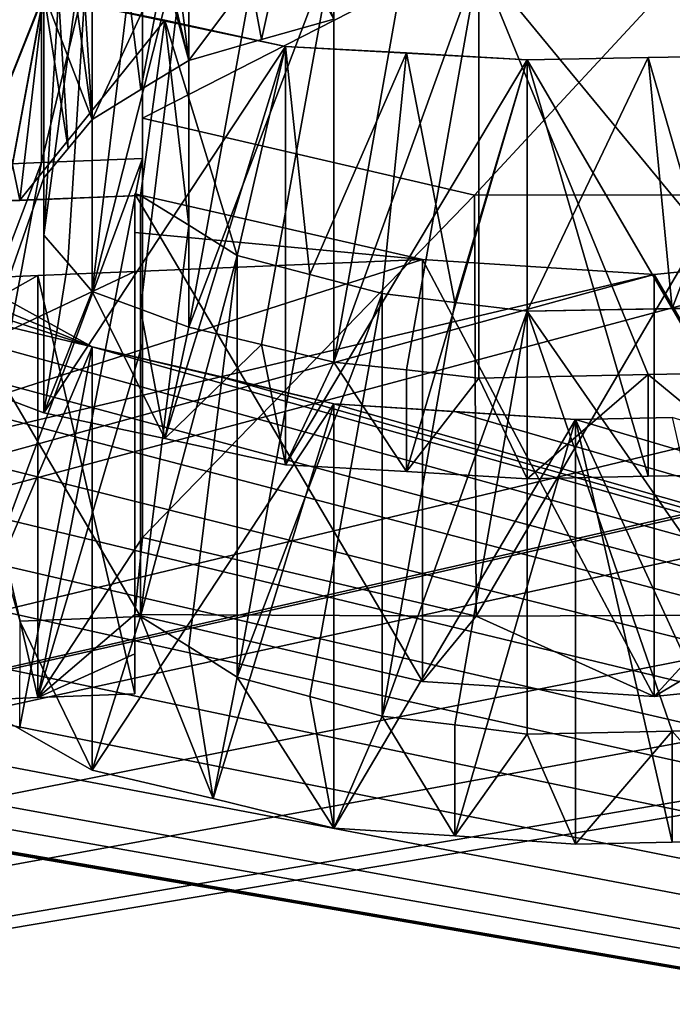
# Model space of a CAD drawing. Header units: millimetres. Extents: x -94 to 254, y 0 to 980.
# Tile 86 of 256: x -1.469 to -0.625, y 857.975 to 859.248. Entities that reach past the tile are written whole.
import ezdxf

# ---------------------------------------------------------------- set-up
doc = ezdxf.new("R2010")
doc.units = ezdxf.units.MM
doc.header["$LTSCALE"] = 65.185185
for name, color, linetype in [('5371', 7, 'CONTINUOUS'), ('5372', 7, 'CONTINUOUS'), ('5415', 7, 'CONTINUOUS'), ('5417', 7, 'CONTINUOUS'), ('5821', 7, 'CONTINUOUS'), ('5836', 7, 'CONTINUOUS'), ('5942', 7, 'CONTINUOUS'), ('5943', 7, 'CONTINUOUS'), ('5944', 7, 'CONTINUOUS'), ('5953', 7, 'CONTINUOUS'), ('5954', 7, 'CONTINUOUS'), ('5955', 7, 'CONTINUOUS'), ('5956', 7, 'CONTINUOUS'), ('6048', 7, 'CONTINUOUS'), ('6049', 7, 'CONTINUOUS'), ('6050', 7, 'CONTINUOUS'), ('6051', 7, 'CONTINUOUS'), ('6060', 7, 'CONTINUOUS'), ('6061', 7, 'CONTINUOUS'), ('6062', 7, 'CONTINUOUS'), ('6063', 7, 'CONTINUOUS'), ('6064', 7, 'CONTINUOUS'), ('6066', 7, 'CONTINUOUS'), ('6067', 7, 'CONTINUOUS'), ('6068', 7, 'CONTINUOUS'), ('6069', 7, 'CONTINUOUS'), ('6084', 7, 'CONTINUOUS'), ('6088', 7, 'CONTINUOUS'), ('6089', 7, 'CONTINUOUS'), ('6090', 7, 'CONTINUOUS'), ('6091', 7, 'CONTINUOUS'), ('6092', 7, 'CONTINUOUS'), ('6104', 7, 'CONTINUOUS'), ('6105', 7, 'CONTINUOUS'), ('6106', 7, 'CONTINUOUS'), ('6107', 7, 'CONTINUOUS'), ('6163', 7, 'CONTINUOUS'), ('6168', 7, 'CONTINUOUS')]:
    doc.layers.add(name, color=color, linetype=linetype)

msp = doc.modelspace()

# ---------------------------------------------------------------- linework, layer by layer
at = {"layer": '5371', "color": 7, "linetype": 'CONTINUOUS', "true_color": 0xe0f2ff}
for points in [[(-3.8112, 865.4265, -7.9301), (-3.6909, 865.5131, -7.9324), (6.62, 849.9738, -7.5255), (-3.8112, 865.4265, -7.9301)], [(6.62, 849.9738, -7.5255), (-3.6909, 865.5131, -7.9324), (6.62, 865.5131, -7.9324), (6.62, 849.9738, -7.5255)], [(-3.4065, 849.9738, -7.5255), (-3.8112, 865.4265, -7.9301), (6.62, 849.9738, -7.5255), (-3.4065, 849.9738, -7.5255)]]:
    msp.add_3dface(points, dxfattribs=at)
at = {"layer": '5372', "color": 7, "linetype": 'CONTINUOUS', "true_color": 0xe0f2ff}
for points in [[(-3.4065, 849.9738, 7.5255), (6.62, 865.5131, 7.9324), (-3.8112, 865.4265, 7.9301), (-3.4065, 849.9738, 7.5255)], [(6.62, 849.9738, 7.5255), (6.62, 865.5131, 7.9324), (-3.4065, 849.9738, 7.5255), (6.62, 849.9738, 7.5255)]]:
    msp.add_3dface(points, dxfattribs=at)
at = {"layer": '5415', "color": 7, "linetype": 'CONTINUOUS', "true_color": 0xe0f2ff}
for points in [[(-3.53, 865.5, 5), (-3.2795, 865.5, 5), (6.77, 849.5, 5), (-3.53, 865.5, 5)], [(-3.53, 849.5, 5), (-3.53, 865.5, 5), (6.77, 849.5, 5), (-3.53, 849.5, 5)], [(-3.2795, 865.5, 5), (6.5195, 865.5, 5), (6.77, 849.5, 5), (-3.2795, 865.5, 5)]]:
    msp.add_3dface(points, dxfattribs=at)
at = {"layer": '5417', "color": 7, "linetype": 'CONTINUOUS', "true_color": 0xe0f2ff}
for points in [[(-3.2795, 865.5, -5), (-3.53, 849.5, -5), (6.5195, 865.5, -5), (-3.2795, 865.5, -5)], [(6.5195, 865.5, -5), (-3.53, 849.5, -5), (6.77, 865.5, -5), (6.5195, 865.5, -5)], [(6.77, 865.5, -5), (-3.53, 849.5, -5), (6.77, 849.5, -5), (6.77, 865.5, -5)]]:
    msp.add_3dface(points, dxfattribs=at)
at = {"layer": '5821', "color": 7, "linetype": 'CONTINUOUS', "true_color": 0xe6e6e6}
for points in [[(-3.8184, 857.4489, -21.18), (-1.572, 862.6501, -9.3472), (3.6721, 857.4489, -21.2059), (-3.8184, 857.4489, -21.18)], [(-1.572, 862.6501, -9.3472), (2.0865, 862.6256, -9.3472), (3.6721, 857.4489, -21.2059), (-1.572, 862.6501, -9.3472)], [(-3.8184, 857.4489, 21.18), (3.6721, 857.4489, 21.2059), (-1.6329, 862.6476, 9.3472), (-3.8184, 857.4489, 21.18)], [(-1.6329, 862.6476, 9.3472), (3.6721, 857.4489, 21.2059), (2.0857, 862.6257, 9.3472), (-1.6329, 862.6476, 9.3472)]]:
    msp.add_3dface(points, dxfattribs=at)
at = {"layer": '5836', "color": 7, "linetype": 'CONTINUOUS', "true_color": 0xe6e6e6}
for points in [[(-1.3102, 859.1204, 14.5597), (-1.3102, 859.3671, 13.9527), (-0.3197, 859.626, 13.3415), (-1.3102, 859.1204, 14.5597)], [(-0.8808, 859.0208, 14.8284), (-1.3102, 859.1204, 14.5597), (-0.3197, 859.626, 13.3415), (-0.8808, 859.0208, 14.8284)], [(-0.5587, 859.0212, 14.8432), (-0.8808, 859.0208, 14.8284), (-0.3197, 859.626, 13.3415), (-0.5587, 859.0212, 14.8432)], [(-1.4688, 859.014, -14.7979), (-1.5315, 859.314, -14.0636), (-1.625, 859.0071, -14.7979), (-1.4688, 859.014, -14.7979)], [(-1.4375, 859.2794, -14.1596), (-1.5315, 859.314, -14.0636), (-1.4688, 859.014, -14.7979), (-1.4375, 859.2794, -14.1596)], [(-1.2813, 859.2468, -14.2553), (-1.4375, 859.2794, -14.1596), (-1.4688, 859.014, -14.7979), (-1.2813, 859.2468, -14.2553)], [(-1.3125, 859.0202, -14.7979), (-1.2813, 859.2468, -14.2553), (-1.4688, 859.014, -14.7979), (-1.3125, 859.0202, -14.7979)], [(-1.2503, 858.9819, -14.8932), (-1.2813, 859.2468, -14.2553), (-1.3125, 859.0202, -14.7979), (-1.2503, 858.9819, -14.8932)], [(-1.125, 859.213, -14.3511), (-1.2813, 859.2468, -14.2553), (-1.1875, 858.9428, -14.9894), (-1.125, 859.213, -14.3511)], [(-1.1875, 858.9428, -14.9894), (-1.2813, 859.2468, -14.2553), (-1.2503, 858.9819, -14.8932), (-1.1875, 858.9428, -14.9894)], [(-1.0938, 858.9183, -15.0531), (-1.125, 859.213, -14.3511), (-1.1875, 858.9428, -14.9894), (-1.0938, 858.9183, -15.0531)], [(-0.9687, 859.2046, -14.383), (-1.125, 859.213, -14.3511), (-1.0938, 858.9183, -15.0531), (-0.9687, 859.2046, -14.383)], [(-1, 858.8934, -15.117), (-0.9687, 859.2046, -14.383), (-1.0938, 858.9183, -15.0531), (-1, 858.8934, -15.117)], [(-0.9062, 858.8821, -15.1489), (-0.9687, 859.2046, -14.383), (-1, 858.8934, -15.117), (-0.9062, 858.8821, -15.1489)], [(-0.8125, 859.1955, -14.4149), (-0.9687, 859.2046, -14.383), (-0.9062, 858.8821, -15.1489), (-0.8125, 859.1955, -14.4149)], [(-0.6563, 859.1988, -14.4149), (-0.8125, 859.1955, -14.4149), (-0.8125, 858.8705, -15.1809), (-0.6563, 859.1988, -14.4149)], [(-0.625, 858.8743, -15.1809), (-0.6563, 859.1988, -14.4149), (-0.8125, 858.8705, -15.1809), (-0.625, 858.8743, -15.1809)], [(-0.5, 859.2013, -14.4149), (-0.6563, 859.1988, -14.4149), (-0.625, 858.8743, -15.1809), (-0.5, 859.2013, -14.4149)], [(-0.4375, 858.8772, -15.1809), (-0.5, 859.2013, -14.4149), (-0.625, 858.8743, -15.1809), (-0.4375, 858.8772, -15.1809)], [(-0.8125, 858.8705, -15.1809), (-0.8125, 859.1955, -14.4149), (-0.9062, 858.8821, -15.1489), (-0.8125, 858.8705, -15.1809)], [(-1.375, 858.8247, -15.2447), (-2.25, 859.185, -14.2872), (-2.2813, 859.1173, -14.447), (-1.375, 858.8247, -15.2447)], [(-1.375, 858.8247, -15.2447), (-1.5625, 858.928, -14.9894), (-2.25, 859.185, -14.2872), (-1.375, 858.8247, -15.2447)], [(-2.3125, 859.049, -14.6064), (-1.375, 858.8247, -15.2447), (-2.2813, 859.1173, -14.447), (-2.3125, 859.049, -14.6064)], [(-2.3438, 859.0066, -14.7022), (4.7726, 857.0928, -18.1269), (-2.3125, 859.049, -14.6064), (-2.3438, 859.0066, -14.7022)], [(4.7726, 857.0928, -18.1269), (-1.375, 858.8247, -15.2447), (-2.3125, 859.049, -14.6064), (4.7726, 857.0928, -18.1269)], [(-7.2862, 857.0928, 17.2706), (1.0743, 858.9904, 14.887), (1.6294, 859.0406, 14.7182), (-7.2862, 857.0928, 17.2706)], [(1.9161, 858.9211, 14.9642), (-7.2862, 857.0928, 17.2706), (1.6294, 859.0406, 14.7182), (1.9161, 858.9211, 14.9642)], [(-1.3198, 859.0226, 14.7917), (-0.9481, 858.9375, 15.0188), (-1.3198, 858.9724, 14.9093), (-1.3198, 859.0226, 14.7917)], [(-2.375, 858.964, -14.7979), (4.7726, 857.0928, -18.1269), (-2.3438, 859.0066, -14.7022), (-2.375, 858.964, -14.7979)], [(1.0743, 858.9904, 14.887), (-7.2862, 857.0928, 17.2706), (0.8086, 858.9262, 15.053), (1.0743, 858.9904, 14.887)], [(-1.3198, 858.9724, 14.9093), (-0.9481, 858.9375, 15.0188), (-1.3198, 858.9219, 15.0268), (-1.3198, 858.9724, 14.9093)], [(-2.4371, 858.9055, -14.9247), (4.7726, 857.0928, -18.1269), (-2.375, 858.964, -14.7979), (-2.4371, 858.9055, -14.9247)], [(0.3739, 858.9313, 15.0582), (-7.2862, 857.0928, 17.2706), (-0.3509, 858.9484, 15.0193), (0.3739, 858.9313, 15.0582)], [(-0.3509, 858.9484, 15.0193), (-7.2862, 857.0928, 17.2706), (-0.6485, 858.9183, 15.0789), (-0.3509, 858.9484, 15.0193)], [(0.8086, 858.9262, 15.053), (-7.2862, 857.0928, 17.2706), (0.3739, 858.9313, 15.0582), (0.8086, 858.9262, 15.053)], [(-0.6485, 858.9183, 15.0789), (-2.0092, 858.5969, 15.6843), (-0.9481, 858.9375, 15.0188), (-0.6485, 858.9183, 15.0789)], [(-0.9481, 858.9375, 15.0188), (-2.0092, 858.5969, 15.6843), (-1.3198, 858.9219, 15.0268), (-0.9481, 858.9375, 15.0188)], [(2.3238, 858.85, 15.0711), (-7.2862, 857.0928, 17.2706), (1.9161, 858.9211, 14.9642), (2.3238, 858.85, 15.0711)], [(-7.2862, 857.0928, 17.2706), (-2.0092, 858.5969, 15.6843), (-0.6485, 858.9183, 15.0789), (-7.2862, 857.0928, 17.2706)], [(-1.3198, 858.9219, 15.0268), (-2.0092, 858.5969, 15.6843), (-1.4454, 858.9169, 15.0268), (-1.3198, 858.9219, 15.0268)], [(-2.5, 858.8455, -15.0532), (4.7726, 857.0928, -18.1269), (-2.4371, 858.9055, -14.9247), (-2.5, 858.8455, -15.0532)], [(-2.0092, 858.5969, 15.6843), (-1.5709, 858.9114, 15.0268), (-1.4454, 858.9169, 15.0268), (-2.0092, 858.5969, 15.6843)], [(2.7755, 858.8186, 15.067), (-7.2862, 857.0928, 17.2706), (2.3238, 858.85, 15.0711), (2.7755, 858.8186, 15.067)], [(-2.5932, 858.7972, -15.1484), (4.7726, 857.0928, -18.1269), (-2.5, 858.8455, -15.0532), (-2.5932, 858.7972, -15.1484)], [(3.0655, 858.8399, 14.9612), (-7.2862, 857.0928, 17.2706), (2.7755, 858.8186, 15.067), (3.0655, 858.8399, 14.9612)], [(-7.2862, 857.0928, 17.2706), (3.0655, 858.8399, 14.9612), (3.803, 858.4444, 15.686), (-7.2862, 857.0928, 17.2706)], [(-1.375, 858.8247, -15.2447), (4.7726, 857.0928, -18.1269), (-1.2188, 858.7883, -15.3404), (-1.375, 858.8247, -15.2447)], [(-2.6875, 858.7477, -15.2447), (4.7726, 857.0928, -18.1269), (-2.5932, 858.7972, -15.1484), (-2.6875, 858.7477, -15.2447)], [(-1.2188, 858.7883, -15.3404), (4.7726, 857.0928, -18.1269), (-1.0625, 858.7509, -15.4362), (-1.2188, 858.7883, -15.3404)], [(-2.8432, 858.6931, -15.3401), (4.7726, 857.0928, -18.1269), (-2.6875, 858.7477, -15.2447), (-2.8432, 858.6931, -15.3401)], [(-1.0625, 858.7509, -15.4362), (4.7726, 857.0928, -18.1269), (-0.9062, 858.7411, -15.4681), (-1.0625, 858.7509, -15.4362)], [(-0.9062, 858.7411, -15.4681), (4.7726, 857.0928, -18.1269), (-0.75, 858.7305, -15.5), (-0.9062, 858.7411, -15.4681)], [(-0.75, 858.7305, -15.5), (4.7726, 857.0928, -18.1269), (-0.625, 858.733, -15.5), (-0.75, 858.7305, -15.5)], [(-3, 858.6369, -15.4362), (4.7726, 857.0928, -18.1269), (-2.8432, 858.6931, -15.3401), (-3, 858.6369, -15.4362)], [(-3.1875, 858.6058, -15.4681), (4.7726, 857.0928, -18.1269), (-3, 858.6369, -15.4362), (-3.1875, 858.6058, -15.4681)], [(-7.2862, 857.0928, -17.2706), (4.7726, 857.0928, -18.1269), (-4.0625, 858.6133, -15.2447), (-7.2862, 857.0928, -17.2706)], [(-4.0625, 858.6133, -15.2447), (4.7726, 857.0928, -18.1269), (-3.9062, 858.5889, -15.3405), (-4.0625, 858.6133, -15.2447)], [(-3.375, 858.5736, -15.5), (4.7726, 857.0928, -18.1269), (-3.1875, 858.6058, -15.4681), (-3.375, 858.5736, -15.5)], [(-3.9062, 858.5889, -15.3405), (4.7726, 857.0928, -18.1269), (-3.75, 858.5634, -15.4362), (-3.9062, 858.5889, -15.3405)], [(-3.75, 858.5634, -15.4362), (4.7726, 857.0928, -18.1269), (-3.5625, 858.569, -15.4681), (-3.75, 858.5634, -15.4362)], [(-3.5625, 858.569, -15.4681), (4.7726, 857.0928, -18.1269), (-3.375, 858.5736, -15.5), (-3.5625, 858.569, -15.4681)], [(3.9323, 858.4298, 15.686), (-7.2862, 857.0928, 17.2706), (3.803, 858.4444, 15.686), (3.9323, 858.4298, 15.686)], [(4.0616, 858.4147, 15.686), (-7.2862, 857.0928, 17.2706), (3.9323, 858.4298, 15.686), (4.0616, 858.4147, 15.686)], [(4.7726, 857.0928, 18.1269), (-7.2862, 857.0928, 17.2706), (4.0616, 858.4147, 15.686), (4.7726, 857.0928, 18.1269)]]:
    msp.add_3dface(points, dxfattribs=at)
at = {"layer": '5942', "color": 7, "linetype": 'CONTINUOUS', "true_color": 0xe6e6e6}
for points in [[(-1.5709, 859.5926, 13.3415), (-1.4406, 859.5982, 13.3415), (-1.5709, 859.0574, 13.3415), (-1.5709, 859.5926, 13.3415)], [(-1.5709, 859.0574, 13.3415), (-1.4406, 859.5982, 13.3415), (-1.4406, 859.063, 13.3415), (-1.5709, 859.0574, 13.3415)], [(-1.4406, 859.5982, 13.3415), (-1.3102, 859.6032, 13.3415), (-1.4406, 859.063, 13.3415), (-1.4406, 859.5982, 13.3415)], [(-1.3102, 859.6032, 13.3415), (-1.3102, 859.0681, 13.3415), (-1.4406, 859.063, 13.3415), (-1.3102, 859.6032, 13.3415)]]:
    msp.add_3dface(points, dxfattribs=at)
at = {"layer": '5943', "color": 7, "linetype": 'CONTINUOUS', "true_color": 0xe6e6e6}
for points in [[(-1.3102, 859.6032, 13.3415), (-1.3102, 859.3671, 13.9527), (-1.3102, 859.0681, 13.3415), (-1.3102, 859.6032, 13.3415)], [(-1.3102, 859.3671, 13.9527), (-1.3102, 859.1204, 14.5597), (-1.3102, 858.8284, 13.9528), (-1.3102, 859.3671, 13.9527)], [(-1.3102, 859.0681, 13.3415), (-1.3102, 859.3671, 13.9527), (-1.3102, 858.8284, 13.9528), (-1.3102, 859.0681, 13.3415)], [(-1.3102, 858.8284, 13.9528), (-1.3102, 859.1204, 14.5597), (-1.3102, 858.5779, 14.5597), (-1.3102, 858.8284, 13.9528)]]:
    msp.add_3dface(points, dxfattribs=at)
at = {"layer": '5944', "color": 7, "linetype": 'CONTINUOUS', "true_color": 0xe6e6e6}
for points in [[(-1.3102, 859.1204, 14.5597), (-0.8808, 859.0208, 14.8284), (-1.3102, 858.5779, 14.5597), (-1.3102, 859.1204, 14.5597)], [(-1.3102, 858.5779, 14.5597), (-0.8808, 859.0208, 14.8284), (-0.8784, 858.4764, 14.829), (-1.3102, 858.5779, 14.5597)], [(-0.8808, 859.0208, 14.8284), (-0.5587, 859.0212, 14.8432), (-0.8784, 858.4764, 14.829), (-0.8808, 859.0208, 14.8284)], [(-0.8784, 858.4764, 14.829), (-0.5587, 859.0212, 14.8432), (-0.5524, 858.4778, 14.8416), (-0.8784, 858.4764, 14.829)]]:
    msp.add_3dface(points, dxfattribs=at)
at = {"layer": '5953', "color": 7, "linetype": 'CONTINUOUS', "true_color": 0xe6e6e6}
for points in [[(-0.3509, 858.9484, 15.0193), (-0.6485, 858.9183, 15.0789), (-0.3484, 858.4037, 15.018), (-0.3509, 858.9484, 15.0193)], [(-0.6485, 858.9183, 15.0789), (-0.6485, 858.3725, 15.0789), (-0.3484, 858.4037, 15.018), (-0.6485, 858.9183, 15.0789)]]:
    msp.add_3dface(points, dxfattribs=at)
at = {"layer": '5954', "color": 7, "linetype": 'CONTINUOUS', "true_color": 0xe6e6e6}
for points in [[(-0.9481, 858.9375, 15.0188), (-1.3198, 859.0226, 14.7917), (-0.9479, 858.3919, 15.0189), (-0.9481, 858.9375, 15.0188)], [(-1.3198, 859.0226, 14.7917), (-1.3198, 858.4784, 14.7917), (-0.9479, 858.3919, 15.0189), (-1.3198, 859.0226, 14.7917)], [(-0.6485, 858.9183, 15.0789), (-0.9481, 858.9375, 15.0188), (-0.6485, 858.3725, 15.0789), (-0.6485, 858.9183, 15.0789)], [(-0.6485, 858.3725, 15.0789), (-0.9481, 858.9375, 15.0188), (-0.9479, 858.3919, 15.0189), (-0.6485, 858.3725, 15.0789)]]:
    msp.add_3dface(points, dxfattribs=at)
at = {"layer": '5955', "color": 7, "linetype": 'CONTINUOUS', "true_color": 0xe6e6e6}
for points in [[(-1.3198, 859.0226, 14.7917), (-1.3198, 858.9724, 14.9093), (-1.3198, 858.4784, 14.7917), (-1.3198, 859.0226, 14.7917)], [(-1.3198, 858.9724, 14.9093), (-1.3198, 858.9219, 15.0268), (-1.3198, 858.4275, 14.9093), (-1.3198, 858.9724, 14.9093)], [(-1.3198, 858.4784, 14.7917), (-1.3198, 858.9724, 14.9093), (-1.3198, 858.4275, 14.9093), (-1.3198, 858.4784, 14.7917)], [(-1.3198, 858.9219, 15.0268), (-1.3198, 858.3761, 15.0268), (-1.3198, 858.4275, 14.9093), (-1.3198, 858.9219, 15.0268)]]:
    msp.add_3dface(points, dxfattribs=at)
at = {"layer": '5956', "color": 7, "linetype": 'CONTINUOUS', "true_color": 0xe6e6e6}
for points in [[(-1.3198, 858.9219, 15.0268), (-1.4454, 858.9169, 15.0268), (-1.3198, 858.3761, 15.0268), (-1.3198, 858.9219, 15.0268)], [(-1.4454, 858.9169, 15.0268), (-1.5709, 858.9114, 15.0268), (-1.4454, 858.3711, 15.0268), (-1.4454, 858.9169, 15.0268)], [(-1.5709, 858.9114, 15.0268), (-1.5709, 858.3655, 15.0268), (-1.4454, 858.3711, 15.0268), (-1.5709, 858.9114, 15.0268)], [(-1.3198, 858.3761, 15.0268), (-1.4454, 858.9169, 15.0268), (-1.4454, 858.3711, 15.0268), (-1.3198, 858.3761, 15.0268)]]:
    msp.add_3dface(points, dxfattribs=at)
at = {"layer": '6048', "color": 7, "linetype": 'CONTINUOUS', "true_color": 0xe6e6e6}
for points in [[(-1.625, 859.3479, -13.9681), (-1.4375, 859.2794, -14.1596), (-1.625, 858.8089, -13.9681), (-1.625, 859.3479, -13.9681)], [(-1.625, 858.8089, -13.9681), (-1.4375, 859.2794, -14.1596), (-1.5315, 858.7745, -14.0636), (-1.625, 858.8089, -13.9681)], [(-1.5315, 858.7745, -14.0636), (-1.4375, 859.2794, -14.1596), (-1.4375, 858.7393, -14.1596), (-1.5315, 858.7745, -14.0636)]]:
    msp.add_3dface(points, dxfattribs=at)
at = {"layer": '6049', "color": 7, "linetype": 'CONTINUOUS', "true_color": 0xe6e6e6}
for points in [[(-1.4375, 859.2794, -14.1596), (-1.2813, 859.2468, -14.2553), (-1.125, 859.213, -14.3511), (-1.4375, 859.2794, -14.1596)], [(-1.4375, 859.2794, -14.1596), (-1.125, 859.213, -14.3511), (-1.4375, 858.7393, -14.1596), (-1.4375, 859.2794, -14.1596)], [(-1.4375, 858.7393, -14.1596), (-1.125, 859.213, -14.3511), (-1.2813, 858.7062, -14.2553), (-1.4375, 858.7393, -14.1596)], [(-1.2813, 858.7062, -14.2553), (-1.125, 859.213, -14.3511), (-1.125, 858.6719, -14.3511), (-1.2813, 858.7062, -14.2553)]]:
    msp.add_3dface(points, dxfattribs=at)
at = {"layer": '6050', "color": 7, "linetype": 'CONTINUOUS', "true_color": 0xe6e6e6}
for points in [[(-1.125, 859.213, -14.3511), (-0.9687, 859.2046, -14.383), (-0.8125, 859.1955, -14.4149), (-1.125, 859.213, -14.3511)], [(-1.125, 859.213, -14.3511), (-0.8125, 859.1955, -14.4149), (-1.125, 858.6719, -14.3511), (-1.125, 859.213, -14.3511)], [(-1.125, 858.6719, -14.3511), (-0.8125, 859.1955, -14.4149), (-0.9687, 858.6634, -14.383), (-1.125, 858.6719, -14.3511)], [(-0.9687, 858.6634, -14.383), (-0.8125, 859.1955, -14.4149), (-0.8125, 858.6541, -14.4149), (-0.9687, 858.6634, -14.383)]]:
    msp.add_3dface(points, dxfattribs=at)
at = {"layer": '6051', "color": 7, "linetype": 'CONTINUOUS', "true_color": 0xe6e6e6}
for points in [[(-0.8125, 859.1955, -14.4149), (-0.6563, 859.1988, -14.4149), (-0.5, 858.66, -14.4149), (-0.8125, 859.1955, -14.4149)], [(-0.6563, 859.1988, -14.4149), (-0.5, 859.2013, -14.4149), (-0.5, 858.66, -14.4149), (-0.6563, 859.1988, -14.4149)], [(-0.8125, 858.6541, -14.4149), (-0.8125, 859.1955, -14.4149), (-0.6563, 858.6574, -14.4149), (-0.8125, 858.6541, -14.4149)], [(-0.6563, 858.6574, -14.4149), (-0.8125, 859.1955, -14.4149), (-0.5, 858.66, -14.4149), (-0.6563, 858.6574, -14.4149)]]:
    msp.add_3dface(points, dxfattribs=at)
at = {"layer": '6060', "color": 7, "linetype": 'CONTINUOUS', "true_color": 0xe6e6e6}
for points in [[(-0.4375, 858.8772, -15.1809), (-0.625, 858.8743, -15.1809), (-0.8125, 858.8705, -15.1809), (-0.4375, 858.8772, -15.1809)], [(-0.4375, 858.8772, -15.1809), (-0.8125, 858.8705, -15.1809), (-0.4375, 858.3308, -15.1809), (-0.4375, 858.8772, -15.1809)], [(-0.4375, 858.3308, -15.1809), (-0.8125, 858.8705, -15.1809), (-0.625, 858.3278, -15.1809), (-0.4375, 858.3308, -15.1809)], [(-0.625, 858.3278, -15.1809), (-0.8125, 858.8705, -15.1809), (-0.8125, 858.3239, -15.1809), (-0.625, 858.3278, -15.1809)]]:
    msp.add_3dface(points, dxfattribs=at)
at = {"layer": '6061', "color": 7, "linetype": 'CONTINUOUS', "true_color": 0xe6e6e6}
for points in [[(-0.9062, 858.8821, -15.1489), (-1, 858.8934, -15.117), (-1, 858.3472, -15.117), (-0.9062, 858.8821, -15.1489)], [(-0.8125, 858.8705, -15.1809), (-0.9062, 858.8821, -15.1489), (-1, 858.3472, -15.117), (-0.8125, 858.8705, -15.1809)], [(-0.9062, 858.3357, -15.1489), (-0.8125, 858.8705, -15.1809), (-1, 858.3472, -15.117), (-0.9062, 858.3357, -15.1489)], [(-0.8125, 858.3239, -15.1809), (-0.8125, 858.8705, -15.1809), (-0.9062, 858.3357, -15.1489), (-0.8125, 858.3239, -15.1809)]]:
    msp.add_3dface(points, dxfattribs=at)
at = {"layer": '6062', "color": 7, "linetype": 'CONTINUOUS', "true_color": 0xe6e6e6}
for points in [[(-1.0938, 858.9183, -15.0531), (-1.1875, 858.9428, -14.9894), (-1.1875, 858.3974, -14.9894), (-1.0938, 858.9183, -15.0531)], [(-1, 858.8934, -15.117), (-1.0938, 858.9183, -15.0531), (-1.1875, 858.3974, -14.9894), (-1, 858.8934, -15.117)], [(-1.0938, 858.3725, -15.0531), (-1, 858.8934, -15.117), (-1.1875, 858.3974, -14.9894), (-1.0938, 858.3725, -15.0531)], [(-1, 858.3472, -15.117), (-1, 858.8934, -15.117), (-1.0938, 858.3725, -15.0531), (-1, 858.3472, -15.117)]]:
    msp.add_3dface(points, dxfattribs=at)
at = {"layer": '6063', "color": 7, "linetype": 'CONTINUOUS', "true_color": 0xe6e6e6}
for points in [[(-1.2503, 858.9819, -14.8932), (-1.3125, 859.0202, -14.7979), (-1.3125, 858.476, -14.7979), (-1.2503, 858.9819, -14.8932)], [(-1.1875, 858.9428, -14.9894), (-1.2503, 858.9819, -14.8932), (-1.3125, 858.476, -14.7979), (-1.1875, 858.9428, -14.9894)], [(-1.2503, 858.4371, -14.8932), (-1.1875, 858.9428, -14.9894), (-1.3125, 858.476, -14.7979), (-1.2503, 858.4371, -14.8932)], [(-1.1875, 858.3974, -14.9894), (-1.1875, 858.9428, -14.9894), (-1.2503, 858.4371, -14.8932), (-1.1875, 858.3974, -14.9894)]]:
    msp.add_3dface(points, dxfattribs=at)
at = {"layer": '6064', "color": 7, "linetype": 'CONTINUOUS', "true_color": 0xe6e6e6}
for points in [[(-1.3125, 859.0202, -14.7979), (-1.4688, 859.014, -14.7979), (-1.625, 859.0071, -14.7979), (-1.3125, 859.0202, -14.7979)], [(-1.3125, 859.0202, -14.7979), (-1.625, 859.0071, -14.7979), (-1.3125, 858.476, -14.7979), (-1.3125, 859.0202, -14.7979)], [(-1.3125, 858.476, -14.7979), (-1.625, 859.0071, -14.7979), (-1.4688, 858.4697, -14.7979), (-1.3125, 858.476, -14.7979)]]:
    msp.add_3dface(points, dxfattribs=at)
at = {"layer": '6066', "color": 7, "linetype": 'CONTINUOUS', "true_color": 0xe6e6e6}
for points in [[(-1.5625, 858.928, -14.9894), (-1.375, 858.8247, -15.2447), (-1.5625, 858.3823, -14.9894), (-1.5625, 858.928, -14.9894)], [(-1.5625, 858.3823, -14.9894), (-1.375, 858.8247, -15.2447), (-1.4692, 858.3306, -15.1164), (-1.5625, 858.3823, -14.9894)], [(-1.4692, 858.3306, -15.1164), (-1.375, 858.8247, -15.2447), (-1.375, 858.2774, -15.2447), (-1.4692, 858.3306, -15.1164)]]:
    msp.add_3dface(points, dxfattribs=at)
at = {"layer": '6067', "color": 7, "linetype": 'CONTINUOUS', "true_color": 0xe6e6e6}
for points in [[(-1.375, 858.8247, -15.2447), (-1.2188, 858.7883, -15.3404), (-1.0625, 858.7509, -15.4362), (-1.375, 858.8247, -15.2447)], [(-1.375, 858.8247, -15.2447), (-1.0625, 858.7509, -15.4362), (-1.375, 858.2774, -15.2447), (-1.375, 858.8247, -15.2447)], [(-1.375, 858.2774, -15.2447), (-1.0625, 858.7509, -15.4362), (-1.2188, 858.2405, -15.3404), (-1.375, 858.2774, -15.2447)], [(-1.2188, 858.2405, -15.3404), (-1.0625, 858.7509, -15.4362), (-1.0625, 858.2024, -15.4362), (-1.2188, 858.2405, -15.3404)]]:
    msp.add_3dface(points, dxfattribs=at)
at = {"layer": '6068', "color": 7, "linetype": 'CONTINUOUS', "true_color": 0xe6e6e6}
for points in [[(-1.0625, 858.7509, -15.4362), (-0.9062, 858.7411, -15.4681), (-0.75, 858.7305, -15.5), (-1.0625, 858.7509, -15.4362)], [(-1.0625, 858.7509, -15.4362), (-0.75, 858.7305, -15.5), (-1.0625, 858.2024, -15.4362), (-1.0625, 858.7509, -15.4362)], [(-1.0625, 858.2024, -15.4362), (-0.75, 858.7305, -15.5), (-0.9062, 858.1924, -15.4681), (-1.0625, 858.2024, -15.4362)], [(-0.9062, 858.1924, -15.4681), (-0.75, 858.7305, -15.5), (-0.75, 858.1817, -15.5), (-0.9062, 858.1924, -15.4681)]]:
    msp.add_3dface(points, dxfattribs=at)
at = {"layer": '6069', "color": 7, "linetype": 'CONTINUOUS', "true_color": 0xe6e6e6}
for points in [[(-0.75, 858.7305, -15.5), (-0.625, 858.733, -15.5), (-0.5, 858.1863, -15.5), (-0.75, 858.7305, -15.5)], [(-0.75, 858.1817, -15.5), (-0.75, 858.7305, -15.5), (-0.625, 858.1843, -15.5), (-0.75, 858.1817, -15.5)], [(-0.625, 858.1843, -15.5), (-0.75, 858.7305, -15.5), (-0.5, 858.1863, -15.5), (-0.625, 858.1843, -15.5)]]:
    msp.add_3dface(points, dxfattribs=at)
at = {"layer": '6084', "color": 7, "linetype": 'CONTINUOUS', "true_color": 0xe6e6e6}
msp.add_3dface([(-1.4375, 859.2816, -12.7553), (-1.625, 859.713, -13.0106), (-1.5304, 859.2315, -12.8818), (-1.4375, 859.2816, -12.7553)], dxfattribs=at)
at = {"layer": '6088', "color": 7, "linetype": 'CONTINUOUS', "true_color": 0xe6e6e6}
for points in [[(-1.4375, 859.5056, -13.5851), (-1.4375, 858.969, -13.5851), (-1.4064, 859.4702, -13.6802), (-1.4375, 859.5056, -13.5851)], [(-1.4064, 859.4702, -13.6802), (-1.4375, 858.969, -13.5851), (-1.375, 859.4339, -13.7766), (-1.4064, 859.4702, -13.6802)], [(-1.4375, 858.969, -13.5851), (-1.4064, 858.933, -13.6802), (-1.375, 859.4339, -13.7766), (-1.4375, 858.969, -13.5851)], [(-1.4064, 858.933, -13.6802), (-1.375, 858.8962, -13.7766), (-1.375, 859.4339, -13.7766), (-1.4064, 858.933, -13.6802)]]:
    msp.add_3dface(points, dxfattribs=at)
at = {"layer": '6089', "color": 7, "linetype": 'CONTINUOUS', "true_color": 0xe6e6e6}
for points in [[(-1.4375, 859.5786, -13.3936), (-1.4375, 859.0432, -13.3936), (-1.4375, 859.5423, -13.4894), (-1.4375, 859.5786, -13.3936)], [(-1.4375, 859.0432, -13.3936), (-1.4375, 859.5056, -13.5851), (-1.4375, 859.5423, -13.4894), (-1.4375, 859.0432, -13.3936)], [(-1.4375, 858.969, -13.5851), (-1.4375, 859.5056, -13.5851), (-1.4375, 859.0062, -13.4894), (-1.4375, 858.969, -13.5851)], [(-1.4375, 859.0062, -13.4894), (-1.4375, 859.5056, -13.5851), (-1.4375, 859.0432, -13.3936), (-1.4375, 859.0062, -13.4894)]]:
    msp.add_3dface(points, dxfattribs=at)
at = {"layer": '6090', "color": 7, "linetype": 'CONTINUOUS', "true_color": 0xe6e6e6}
for points in [[(-1.375, 859.6529, -13.2021), (-1.375, 859.1186, -13.2021), (-1.4061, 859.6161, -13.2975), (-1.375, 859.6529, -13.2021)], [(-1.375, 859.1186, -13.2021), (-1.4375, 859.5786, -13.3936), (-1.4061, 859.6161, -13.2975), (-1.375, 859.1186, -13.2021)], [(-1.4375, 859.0432, -13.3936), (-1.4375, 859.5786, -13.3936), (-1.4061, 859.0812, -13.2975), (-1.4375, 859.0432, -13.3936)], [(-1.4061, 859.0812, -13.2975), (-1.4375, 859.5786, -13.3936), (-1.375, 859.1186, -13.2021), (-1.4061, 859.0812, -13.2975)]]:
    msp.add_3dface(points, dxfattribs=at)
at = {"layer": '6091', "color": 7, "linetype": 'CONTINUOUS', "true_color": 0xe6e6e6}
for points in [[(-1.25, 859.7282, -13.0106), (-1.25, 859.195, -13.0106), (-1.3121, 859.691, -13.1057), (-1.25, 859.7282, -13.0106)], [(-1.25, 859.195, -13.0106), (-1.375, 859.6529, -13.2021), (-1.3121, 859.691, -13.1057), (-1.25, 859.195, -13.0106)], [(-1.375, 859.1186, -13.2021), (-1.375, 859.6529, -13.2021), (-1.3121, 859.1573, -13.1057), (-1.375, 859.1186, -13.2021)], [(-1.3121, 859.1573, -13.1057), (-1.375, 859.6529, -13.2021), (-1.25, 859.195, -13.0106), (-1.3121, 859.1573, -13.1057)]]:
    msp.add_3dface(points, dxfattribs=at)
at = {"layer": '6092', "color": 7, "linetype": 'CONTINUOUS', "true_color": 0xe6e6e6}
for points in [[(-1.25, 859.195, -13.0106), (-1.25, 859.7282, -13.0106), (-1.156, 859.2219, -12.9467), (-1.25, 859.195, -13.0106)], [(-1.156, 859.2219, -12.9467), (-1.25, 859.7282, -13.0106), (-1.0625, 859.2483, -12.883), (-1.156, 859.2219, -12.9467)]]:
    msp.add_3dface(points, dxfattribs=at)
at = {"layer": '6104', "color": 7, "linetype": 'CONTINUOUS', "true_color": 0xe6e6e6}
for points in [[(-0.4375, 858.7925, -14.0957), (-0.4375, 859.3318, -14.0957), (-0.875, 859.3236, -14.0957), (-0.4375, 858.7925, -14.0957)], [(-0.6563, 858.789, -14.0957), (-0.4375, 858.7925, -14.0957), (-0.875, 859.3236, -14.0957), (-0.6563, 858.789, -14.0957)], [(-0.875, 858.7842, -14.0957), (-0.6563, 858.789, -14.0957), (-0.875, 859.3236, -14.0957), (-0.875, 858.7842, -14.0957)]]:
    msp.add_3dface(points, dxfattribs=at)
at = {"layer": '6105', "color": 7, "linetype": 'CONTINUOUS', "true_color": 0xe6e6e6}
for points in [[(-1.0625, 859.344, -14.0319), (-1.0625, 858.8049, -14.0319), (-0.9687, 859.3339, -14.0638), (-1.0625, 859.344, -14.0319)], [(-1.0625, 858.8049, -14.0319), (-0.875, 859.3236, -14.0957), (-0.9687, 859.3339, -14.0638), (-1.0625, 858.8049, -14.0319)], [(-0.9687, 858.7947, -14.0638), (-0.875, 859.3236, -14.0957), (-1.0625, 858.8049, -14.0319), (-0.9687, 858.7947, -14.0638)], [(-0.875, 858.7842, -14.0957), (-0.875, 859.3236, -14.0957), (-0.9687, 858.7947, -14.0638), (-0.875, 858.7842, -14.0957)]]:
    msp.add_3dface(points, dxfattribs=at)
at = {"layer": '6106', "color": 7, "linetype": 'CONTINUOUS', "true_color": 0xe6e6e6}
for points in [[(-1.25, 859.3885, -13.9043), (-1.25, 858.8501, -13.9043), (-1.1563, 859.3664, -13.968), (-1.25, 859.3885, -13.9043)], [(-1.25, 858.8501, -13.9043), (-1.0625, 859.344, -14.0319), (-1.1563, 859.3664, -13.968), (-1.25, 858.8501, -13.9043)], [(-1.1563, 858.8277, -13.968), (-1.0625, 859.344, -14.0319), (-1.25, 858.8501, -13.9043), (-1.1563, 858.8277, -13.968)], [(-1.0625, 858.8049, -14.0319), (-1.0625, 859.344, -14.0319), (-1.1563, 858.8277, -13.968), (-1.0625, 858.8049, -14.0319)]]:
    msp.add_3dface(points, dxfattribs=at)
at = {"layer": '6107', "color": 7, "linetype": 'CONTINUOUS', "true_color": 0xe6e6e6}
for points in [[(-1.375, 859.4339, -13.7766), (-1.375, 858.8962, -13.7766), (-1.3126, 859.4114, -13.8403), (-1.375, 859.4339, -13.7766)], [(-1.375, 858.8962, -13.7766), (-1.25, 859.3885, -13.9043), (-1.3126, 859.4114, -13.8403), (-1.375, 858.8962, -13.7766)], [(-1.25, 859.3885, -13.9043), (-1.375, 858.8962, -13.7766), (-1.3126, 858.8733, -13.8403), (-1.25, 859.3885, -13.9043)], [(-1.25, 858.8501, -13.9043), (-1.25, 859.3885, -13.9043), (-1.3126, 858.8733, -13.8403), (-1.25, 858.8501, -13.9043)]]:
    msp.add_3dface(points, dxfattribs=at)
at = {"layer": '6163', "color": 7, "linetype": 'CONTINUOUS', "true_color": 0xe6e6e6}
for points in [[(-1.3102, 859.0681, 13.3415), (-1.5709, 858.3655, 15.0268), (-1.4406, 859.063, 13.3415), (-1.3102, 859.0681, 13.3415)], [(-1.5709, 858.3655, 15.0268), (-1.3102, 859.0681, 13.3415), (-1.4454, 858.3711, 15.0268), (-1.5709, 858.3655, 15.0268)], [(-1.5709, 858.3655, 15.0268), (-1.5709, 858.7217, 14.1884), (-1.4406, 859.063, 13.3415), (-1.5709, 858.3655, 15.0268)], [(-1.5709, 858.7217, 14.1884), (-1.5709, 859.0574, 13.3415), (-1.4406, 859.063, 13.3415), (-1.5709, 858.7217, 14.1884)], [(-1.3102, 859.0681, 13.3415), (-1.3102, 858.8284, 13.9528), (-1.4454, 858.3711, 15.0268), (-1.3102, 859.0681, 13.3415)], [(-1.3102, 858.8284, 13.9528), (-1.3102, 858.5779, 14.5597), (-1.4454, 858.3711, 15.0268), (-1.3102, 858.8284, 13.9528)], [(-1.3102, 858.5779, 14.5597), (-1.3198, 858.4784, 14.7917), (-1.4454, 858.3711, 15.0268), (-1.3102, 858.5779, 14.5597)], [(-1.3102, 858.5779, 14.5597), (-0.8784, 858.4764, 14.829), (-1.3198, 858.4784, 14.7917), (-1.3102, 858.5779, 14.5597)], [(-0.5524, 858.4778, 14.8416), (-0.3799, 858.5316, 14.7221), (-0.6485, 858.3725, 15.0789), (-0.5524, 858.4778, 14.8416)], [(-0.6485, 858.3725, 15.0789), (-0.3799, 858.5316, 14.7221), (-0.3484, 858.4037, 15.018), (-0.6485, 858.3725, 15.0789)], [(-1.3198, 858.4784, 14.7917), (-1.3198, 858.4275, 14.9093), (-1.4454, 858.3711, 15.0268), (-1.3198, 858.4784, 14.7917)], [(-1.3198, 858.4784, 14.7917), (-0.8784, 858.4764, 14.829), (-0.9479, 858.3919, 15.0189), (-1.3198, 858.4784, 14.7917)], [(-0.8784, 858.4764, 14.829), (-0.6485, 858.3725, 15.0789), (-0.9479, 858.3919, 15.0189), (-0.8784, 858.4764, 14.829)], [(-0.8784, 858.4764, 14.829), (-0.5524, 858.4778, 14.8416), (-0.6485, 858.3725, 15.0789), (-0.8784, 858.4764, 14.829)], [(-1.3198, 858.4275, 14.9093), (-1.3198, 858.3761, 15.0268), (-1.4454, 858.3711, 15.0268), (-1.3198, 858.4275, 14.9093)]]:
    msp.add_3dface(points, dxfattribs=at)
at = {"layer": '6168', "color": 7, "linetype": 'CONTINUOUS', "true_color": 0xe6e6e6}
for points in [[(-1.125, 859.3619, -12.5638), (-1.2807, 859.3224, -12.6593), (-1.25, 859.195, -13.0106), (-1.125, 859.3619, -12.5638)], [(-1.125, 859.3619, -12.5638), (-1.25, 859.195, -13.0106), (-1.156, 859.2219, -12.9467), (-1.125, 859.3619, -12.5638)], [(-1.125, 859.3619, -12.5638), (-1.156, 859.2219, -12.9467), (-1.0625, 859.2483, -12.883), (-1.125, 859.3619, -12.5638)], [(-1.2807, 859.3224, -12.6593), (-1.4375, 859.2816, -12.7553), (-1.375, 859.1186, -13.2021), (-1.2807, 859.3224, -12.6593)], [(-1.2807, 859.3224, -12.6593), (-1.375, 859.1186, -13.2021), (-1.3121, 859.1573, -13.1057), (-1.2807, 859.3224, -12.6593)], [(-1.2807, 859.3224, -12.6593), (-1.3121, 859.1573, -13.1057), (-1.25, 859.195, -13.0106), (-1.2807, 859.3224, -12.6593)], [(-1.625, 858.8089, -13.9681), (-1.5315, 858.7745, -14.0636), (-1.4375, 859.2816, -12.7553), (-1.625, 858.8089, -13.9681)], [(-1.625, 858.8089, -13.9681), (-1.4375, 859.2816, -12.7553), (-1.5304, 859.2315, -12.8818), (-1.625, 858.8089, -13.9681)], [(-1.4375, 859.2816, -12.7553), (-1.5315, 858.7745, -14.0636), (-1.4375, 859.0432, -13.3936), (-1.4375, 859.2816, -12.7553)], [(-1.4375, 859.2816, -12.7553), (-1.4375, 859.0432, -13.3936), (-1.4061, 859.0812, -13.2975), (-1.4375, 859.2816, -12.7553)], [(-1.4375, 859.2816, -12.7553), (-1.4061, 859.0812, -13.2975), (-1.375, 859.1186, -13.2021), (-1.4375, 859.2816, -12.7553)], [(-1.5315, 858.7745, -14.0636), (-1.4375, 858.7393, -14.1596), (-1.4375, 859.0432, -13.3936), (-1.5315, 858.7745, -14.0636)], [(-1.4375, 858.7393, -14.1596), (-1.4375, 859.0062, -13.4894), (-1.4375, 859.0432, -13.3936), (-1.4375, 858.7393, -14.1596)], [(-1.4375, 858.7393, -14.1596), (-1.4375, 858.969, -13.5851), (-1.4375, 859.0062, -13.4894), (-1.4375, 858.7393, -14.1596)], [(-1.4375, 858.7393, -14.1596), (-1.4064, 858.933, -13.6802), (-1.4375, 858.969, -13.5851), (-1.4375, 858.7393, -14.1596)], [(-1.4375, 858.7393, -14.1596), (-1.375, 858.8962, -13.7766), (-1.4064, 858.933, -13.6802), (-1.4375, 858.7393, -14.1596)], [(-1.4375, 858.7393, -14.1596), (-1.2813, 858.7062, -14.2553), (-1.375, 858.8962, -13.7766), (-1.4375, 858.7393, -14.1596)], [(-1.375, 858.8962, -13.7766), (-1.2813, 858.7062, -14.2553), (-1.3126, 858.8733, -13.8403), (-1.375, 858.8962, -13.7766)], [(-1.2813, 858.7062, -14.2553), (-1.25, 858.8501, -13.9043), (-1.3126, 858.8733, -13.8403), (-1.2813, 858.7062, -14.2553)], [(-1.2813, 858.7062, -14.2553), (-1.1563, 858.8277, -13.968), (-1.25, 858.8501, -13.9043), (-1.2813, 858.7062, -14.2553)], [(-1.2813, 858.7062, -14.2553), (-1.125, 858.6719, -14.3511), (-1.1563, 858.8277, -13.968), (-1.2813, 858.7062, -14.2553)], [(-1.125, 858.6719, -14.3511), (-1.0625, 858.8049, -14.0319), (-1.1563, 858.8277, -13.968), (-1.125, 858.6719, -14.3511)], [(-1.125, 858.6719, -14.3511), (-0.9687, 858.6634, -14.383), (-1.0625, 858.8049, -14.0319), (-1.125, 858.6719, -14.3511)], [(-0.9687, 858.6634, -14.383), (-0.9687, 858.7947, -14.0638), (-1.0625, 858.8049, -14.0319), (-0.9687, 858.6634, -14.383)], [(-0.9687, 858.6634, -14.383), (-0.875, 858.7842, -14.0957), (-0.9687, 858.7947, -14.0638), (-0.9687, 858.6634, -14.383)], [(-0.5, 858.66, -14.4149), (-0.4375, 858.7925, -14.0957), (-0.6563, 858.789, -14.0957), (-0.5, 858.66, -14.4149)], [(-0.9687, 858.6634, -14.383), (-0.8125, 858.6541, -14.4149), (-0.875, 858.7842, -14.0957), (-0.9687, 858.6634, -14.383)], [(-0.8125, 858.6541, -14.4149), (-0.6563, 858.789, -14.0957), (-0.875, 858.7842, -14.0957), (-0.8125, 858.6541, -14.4149)], [(-0.8125, 858.6541, -14.4149), (-0.6563, 858.6574, -14.4149), (-0.6563, 858.789, -14.0957), (-0.8125, 858.6541, -14.4149)], [(-0.6563, 858.6574, -14.4149), (-0.5, 858.66, -14.4149), (-0.6563, 858.789, -14.0957), (-0.6563, 858.6574, -14.4149)], [(-1.3125, 858.476, -14.7979), (-1.4688, 858.4697, -14.7979), (-1.375, 858.2774, -15.2447), (-1.3125, 858.476, -14.7979)], [(-1.3125, 858.476, -14.7979), (-1.375, 858.2774, -15.2447), (-1.2188, 858.2405, -15.3404), (-1.3125, 858.476, -14.7979)], [(-1.2503, 858.4371, -14.8932), (-1.3125, 858.476, -14.7979), (-1.2188, 858.2405, -15.3404), (-1.2503, 858.4371, -14.8932)], [(-1.4688, 858.4697, -14.7979), (-1.4692, 858.3306, -15.1164), (-1.375, 858.2774, -15.2447), (-1.4688, 858.4697, -14.7979)], [(-1.1875, 858.3974, -14.9894), (-1.2503, 858.4371, -14.8932), (-1.2188, 858.2405, -15.3404), (-1.1875, 858.3974, -14.9894)], [(-1.1875, 858.3974, -14.9894), (-1.2188, 858.2405, -15.3404), (-1.0625, 858.2024, -15.4362), (-1.1875, 858.3974, -14.9894)], [(-1.0938, 858.3725, -15.0531), (-1.1875, 858.3974, -14.9894), (-1.0625, 858.2024, -15.4362), (-1.0938, 858.3725, -15.0531)], [(-1, 858.3472, -15.117), (-1.0938, 858.3725, -15.0531), (-1.0625, 858.2024, -15.4362), (-1, 858.3472, -15.117)], [(-1, 858.3472, -15.117), (-1.0625, 858.2024, -15.4362), (-0.9062, 858.1924, -15.4681), (-1, 858.3472, -15.117)], [(-0.9062, 858.3357, -15.1489), (-1, 858.3472, -15.117), (-0.9062, 858.1924, -15.4681), (-0.9062, 858.3357, -15.1489)], [(-0.8125, 858.3239, -15.1809), (-0.9062, 858.3357, -15.1489), (-0.9062, 858.1924, -15.4681), (-0.8125, 858.3239, -15.1809)], [(-0.8125, 858.3239, -15.1809), (-0.9062, 858.1924, -15.4681), (-0.75, 858.1817, -15.5), (-0.8125, 858.3239, -15.1809)], [(-0.625, 858.3278, -15.1809), (-0.8125, 858.3239, -15.1809), (-0.75, 858.1817, -15.5), (-0.625, 858.3278, -15.1809)], [(-0.625, 858.3278, -15.1809), (-0.75, 858.1817, -15.5), (-0.625, 858.1843, -15.5), (-0.625, 858.3278, -15.1809)], [(-0.4375, 858.3308, -15.1809), (-0.625, 858.3278, -15.1809), (-0.5, 858.1863, -15.5), (-0.4375, 858.3308, -15.1809)], [(-0.625, 858.3278, -15.1809), (-0.625, 858.1843, -15.5), (-0.5, 858.1863, -15.5), (-0.625, 858.3278, -15.1809)]]:
    msp.add_3dface(points, dxfattribs=at)

doc.saveas('drawing.dxf')
